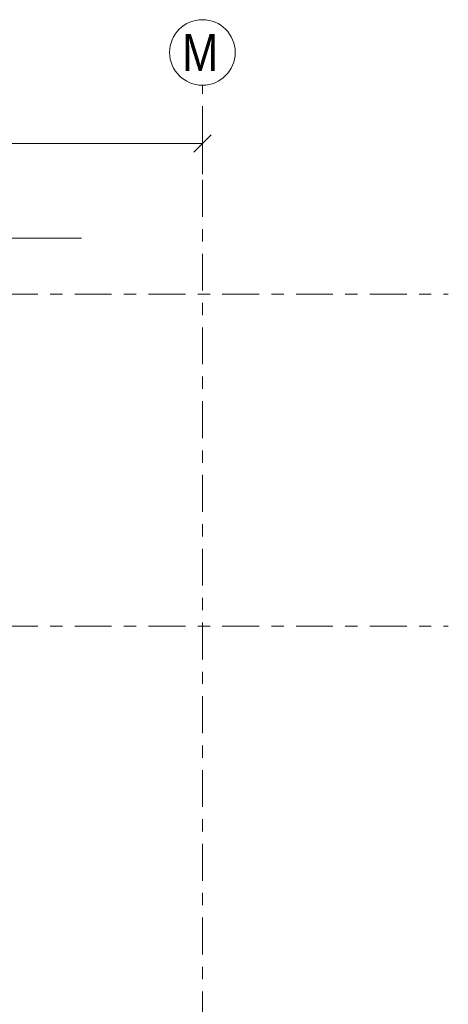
# Model space of a CAD drawing. Header units: millimetres. Extents: x -931 to -90, y -1396 to -802.
# Tile 16 of 29: x -481 to -446, y -1248 to -1168. Entities that reach past the tile are written whole.
import ezdxf

# ---------------------------------------------------------------- set-up
doc = ezdxf.new("R2010")
doc.units = ezdxf.units.MM
doc.linetypes.add('XKITLINE00', pattern=[0])
doc.linetypes.add('XKITLINE03', pattern=[6, 3, -1, 1, -1])
for name, color, linetype, lineweight in [('Offset', 4, 'Continuous', 0), ('Onderdeel label', 2, 'Continuous', 0), ('Stramien', 4, 'Continuous', 0)]:
    doc.layers.add(name, color=color, linetype=linetype, lineweight=lineweight)
doc.styles.add('ARIAL', font='arial.ttf')

msp = doc.modelspace()

# ---------------------------------------------------------------- linework, layer by layer
at = {"layer": 'Offset', "linetype": 'XKITLINE00', "lineweight": 0}
for p, q in [((-465.815, -1175.236), (-465.815, -1180.736)), ((-465.108, -1177.529), (-466.522, -1178.943)), ((-513.815, -1178.236), (-465.815, -1178.236))]:
    msp.add_line(p, q, dxfattribs=at)
at = {"layer": 'Offset'}
msp.add_point((-465.815, -1178.236), dxfattribs=at)
at = {"layer": 'Onderdeel label', "linetype": 'XKITLINE00', "lineweight": 0}
msp.add_line((-492.073, -1185.947), (-475.64, -1185.947), dxfattribs=at)
at = {"layer": 'Stramien', "linetype": 'XKITLINE03', "lineweight": 0}
for p, q in [((-465.815, -1352.208), (-465.815, -1173.508)), ((-878.198, -1190.508), (-445.815, -1190.508)), ((-878.198, -1217.508), (-445.815, -1217.508))]:
    msp.add_line(p, q, dxfattribs=at)
at = {"layer": 'Stramien', "linetype": 'XKITLINE00', "lineweight": 0}
msp.add_circle((-465.815, -1170.842), 2.666, dxfattribs=at)

# ---------------------------------------------------------------- texts
at = {"layer": 'Stramien', "style": 'ARIAL', "width": 0.85}
msp.add_text('M', height=3, dxfattribs=at).set_placement((-467.481, -1172.342))

doc.saveas('drawing.dxf')
